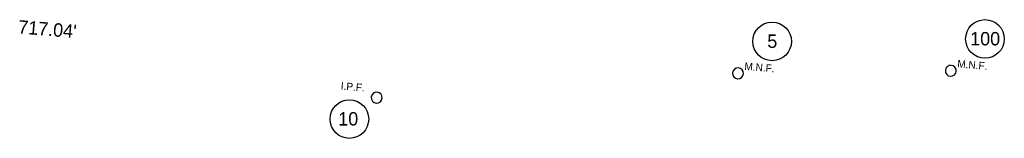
# Model space of a CAD drawing. Header units: feet. Extents: x 1577529 to 1584375, y 671861 to 674419.
# Tile 11 of 12: x 1583826 to 1584375, y 673014 to 673080. Entities that reach past the tile are written whole.
import ezdxf
from ezdxf.enums import TextEntityAlignment as Align

# ---------------------------------------------------------------- set-up
doc = ezdxf.new("R2010")
doc.units = ezdxf.units.FT
doc.header["$MEASUREMENT"] = 0
doc.layers.add('RW_X_Text-CLplat', color=30, linetype='Continuous')
doc.styles.get("Standard").update_dxf_attribs({"font": 'font31.shx'})
doc.styles.add('Style-font31', font='font31.shx')

msp = doc.modelspace()

# ---------------------------------------------------------------- linework, layer by layer
at = {"layer": 'RW_X_Text-CLplat'}
for centre in [(1584245.81, 673067.96, 1029.88), (1584364.69, 673069.34, 1031.16), (1584009.67, 673024.49)]:
    msp.add_circle(centre, 10.8, dxfattribs=at)
for centre in [(1584226.74, 673050.12, 1029.05), (1584345.62, 673051.5, 1030.33), (1584024.94, 673036.51, 1025.49)]:
    msp.add_arc(centre, 3.06, 266.534, 265.534, dxfattribs=at)

# ---------------------------------------------------------------- texts
at = {"layer": 'RW_X_Text-CLplat', "style": 'Style-font31'}
msp.add_text("717.04'", height=7.5, rotation=355.2819, dxfattribs=at).set_placement((1583824.47, 673072.45))
at = {"layer": 'RW_X_Text-CLplat'}
for s, p in [('5', (1584245.9, 673064.34, 1029.88)), ('100', (1584364.79, 673065.72, 1031.16)), ('10', (1584009.04, 673020.87))]:
    msp.add_text(s, height=7.5, dxfattribs=at).set_placement(p, align=Align.CENTER)
for s, rotation, p in [('M.N.F.', 355.2819, (1584230.21, 673052.03, 1029.05)), ('M.N.F.', 355.2819, (1584349.1, 673053.41, 1030.33)), ('I.P.F.', 355.2653, (1584004.72, 673041.01, 1025.49))]:
    msp.add_text(s, height=4.2, rotation=rotation, dxfattribs=at).set_placement(p)

doc.saveas('drawing.dxf')
